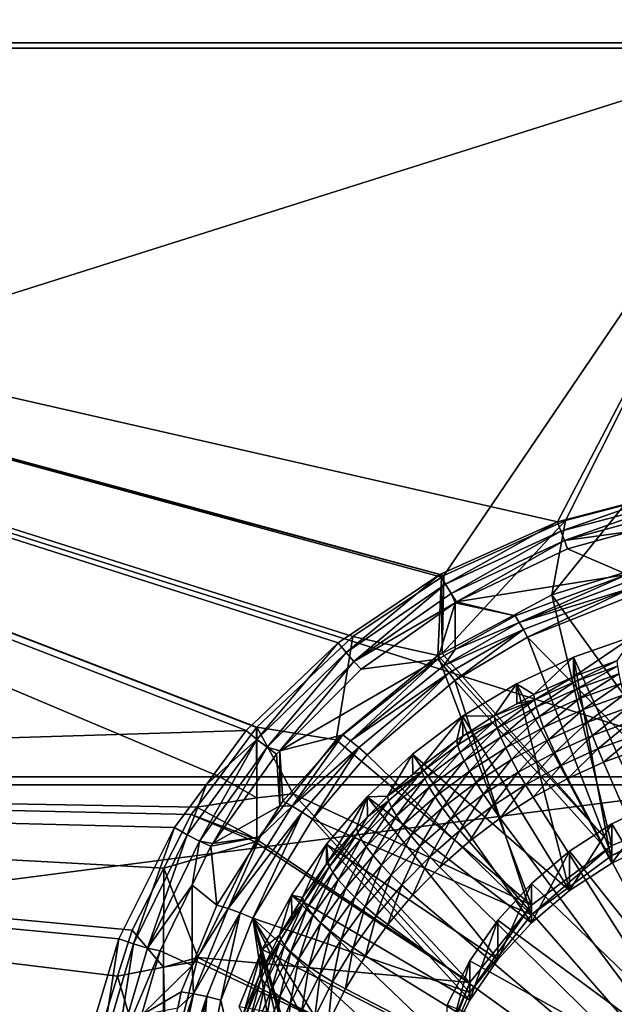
# Model space of a CAD drawing. Extents: x -850 to 850, y -465 to 0.
# Tile 38 of 125: x -53 to -13, y -377 to -311. Entities that reach past the tile are written whole.
import ezdxf

# ---------------------------------------------------------------- set-up
doc = ezdxf.new("R2010")
doc.units = 0
doc.linetypes.add('SOLIDLINE', pattern=[0])
doc.layers.add('BE3C_Lux_3440_1', color=252, linetype='SOLIDLINE')
doc.layers.add('Ueberlaufrosette_Modell_1', color=251, linetype='SOLIDLINE')

msp = doc.modelspace()

# ---------------------------------------------------------------- linework, layer by layer
at = {"layer": 'BE3C_Lux_3440_1', "color": 252}
for points in [[(-156.284, -253.637, -281.674), (0, -253.64, -281.954), (-155.893, -312.967, -290.017)], [(-156.284, -253.637, 281.674), (-155.893, -312.967, 290.017), (0, -312.97, 290.212)], [(-156.284, -253.637, 281.674), (0, -312.97, 290.212), (0, -253.64, 281.954)], [(0, -253.986, -279.478), (-156.275, -253.986, -279.199), (0, -313.334, -287.739)], [(-156.275, -253.986, -279.199), (-155.887, -313.334, -287.544), (0, -313.334, -287.739)], [(0, -253.986, 279.478), (-155.887, -313.334, 287.544), (-156.275, -253.986, 279.199)], [(-155.893, -312.967, -290.017), (0, -253.64, -281.954), (0, -312.97, -290.212)], [(0, -253.986, 279.478), (0, -313.334, 287.739), (-155.887, -313.334, 287.544)], [(-36.7753, -358.849, 298.068), (-30.3537, -352.768, 296.843), (-155.893, -312.967, 290.017)], [(-30.3537, -352.768, 296.843), (-24.3984, -348.775, 296.078), (-155.893, -312.967, 290.017)], [(-155.893, -312.967, 290.017), (-24.3984, -348.775, 296.078), (-24.2606, -348.683, 296.06)], [(-155.893, -312.967, 290.017), (-24.2606, -348.683, 296.06), (0, -312.97, 290.212)], [(-155.579, -362.167, 298.654), (-39.2676, -362.16, 298.776), (-155.893, -312.967, 290.017)], [(-155.893, -312.967, 290.017), (-39.2676, -362.16, 298.776), (-36.7964, -358.869, 298.072)], [(-155.893, -312.967, 290.017), (-36.7964, -358.869, 298.072), (-36.7753, -358.849, 298.068)], [(-155.893, -312.967, -290.017), (0, -312.97, -290.212), (-155.579, -362.167, -298.654)], [(0, -313.334, 287.739), (-16.6326, -345.07, 292.853), (-155.887, -313.334, 287.544)], [(-155.887, -313.334, 287.544), (-16.6326, -345.07, 292.853), (-24.5113, -348.61, 293.503)], [(-155.887, -313.334, 287.544), (-24.5113, -348.61, 293.503), (-31.3372, -353.195, 294.379)], [(-155.576, -362.696, -296.21), (0, -362.696, -296.333), (-155.887, -313.334, -287.544)], [(0, -313.334, -287.739), (-155.887, -313.334, -287.544), (0, -362.696, -296.333)], [(-31.3372, -353.195, 294.379), (-37.494, -359.072, 295.561), (-155.887, -313.334, 287.544)], [(-155.887, -313.334, 287.544), (-37.494, -359.072, 295.561), (-155.576, -362.696, 296.21)], [(-155.579, -362.167, -298.654), (0, -312.97, -290.212), (0, -362.171, -298.777)], [(0, -312.97, 290.212), (-24.2606, -348.683, 296.06), (-16.0941, -344.994, 295.38)], [(0, -313.334, 287.739), (-8.65273, -343.004, 292.483), (-16.6326, -345.07, 292.853)], [(0, -312.97, 290.212), (-16.0941, -344.994, 295.38), (-12.1556, -343.959, 295.194)], [(-16.4008, -345.71, 293.018), (-16.6326, -345.07, 292.853), (-8.65273, -343.004, 292.483)], [(-16.4008, -345.71, 293.018), (-8.65273, -343.004, 292.483), (-8.5411, -343.625, 292.636)], [(-16.1735, -346.319, 293.277), (-16.4008, -345.71, 293.018), (-8.5411, -343.625, 292.636)], [(-16.1735, -346.319, 293.277), (-8.5411, -343.625, 292.636), (-8.43137, -344.222, 292.87)], [(-12.1331, -348.476, 298.091), (-12.1556, -343.959, 295.194), (-17.0009, -349.973, 298.501)], [(-17.0009, -349.973, 298.501), (-12.1556, -343.959, 295.194), (-16.0941, -344.994, 295.38)], [(-8.43137, -344.222, 292.87), (-11.7413, -345.725, 293.38), (-16.1735, -346.319, 293.277)], [(-24.1318, -349.262, 293.687), (-24.5113, -348.61, 293.503), (-16.6326, -345.07, 292.853)], [(-17.0009, -349.973, 298.501), (-16.0941, -344.994, 295.38), (-24.3706, -353.892, 299.574)], [(-24.3706, -353.892, 299.574), (-16.0941, -344.994, 295.38), (-24.2606, -348.683, 296.06)], [(-24.1318, -349.262, 293.687), (-16.6326, -345.07, 292.853), (-16.4008, -345.71, 293.018)], [(-23.7614, -349.876, 293.985), (-24.1318, -349.262, 293.687), (-16.4008, -345.71, 293.018)], [(-23.7614, -349.876, 293.985), (-16.4008, -345.71, 293.018), (-16.1735, -346.319, 293.277)], [(-16.1735, -346.319, 293.277), (-11.7413, -345.725, 293.38), (-15.9553, -346.887, 293.625)], [(-11.9556, -348.603, 295.275), (-15.9553, -346.887, 293.625), (-11.7413, -345.725, 293.38)], [(-16.1735, -346.319, 293.277), (-23.4092, -350.438, 294.389), (-23.7614, -349.876, 293.985)], [(-16.1735, -346.319, 293.277), (-15.9553, -346.887, 293.625), (-23.4092, -350.438, 294.389)], [(-11.9556, -348.603, 295.275), (-23.4092, -350.438, 294.389), (-15.9553, -346.887, 293.625)], [(-30.799, -353.834, 294.58), (-31.3372, -353.195, 294.379), (-24.5113, -348.61, 293.503)], [(-30.799, -353.834, 294.58), (-24.5113, -348.61, 293.503), (-24.1318, -349.262, 293.687)], [(-24.6574, -354.044, 299.616), (-24.3984, -348.775, 296.078), (-30.3537, -352.768, 296.843)], [(-24.3706, -353.892, 299.574), (-24.3984, -348.775, 296.078), (-24.6574, -354.044, 299.616)], [(-24.3706, -353.892, 299.574), (-24.2606, -348.683, 296.06), (-24.3984, -348.775, 296.078)], [(-19.4654, -351.376, 295.958), (-23.4092, -350.438, 294.389), (-11.9556, -348.603, 295.275)], [(-19.1972, -351.82, 296.265), (-19.4654, -351.376, 295.958), (-11.9556, -348.603, 295.275)], [(-19.1972, -351.82, 296.265), (-11.9556, -348.603, 295.275), (-11.8084, -349.038, 295.538)], [(-11.8084, -349.038, 295.538), (-11.6578, -349.498, 295.75), (-19.1972, -351.82, 296.265)], [(-6.72929, -364.27, 302.415), (-12.1331, -348.476, 298.091), (-17.0009, -349.973, 298.501)], [(-30.2767, -354.426, 294.919), (-30.799, -353.834, 294.58), (-24.1318, -349.262, 293.687)], [(-30.2767, -354.426, 294.919), (-24.1318, -349.262, 293.687), (-23.7614, -349.876, 293.985)], [(-19.1972, -351.82, 296.265), (-11.6578, -349.498, 295.75), (-18.9209, -352.297, 296.508)], [(-18.6406, -352.8, 296.683), (-18.9209, -352.297, 296.508), (-11.6578, -349.498, 295.75)], [(-18.6406, -352.8, 296.683), (-11.6578, -349.498, 295.75), (-11.5055, -349.978, 295.911)], [(-23.7614, -349.876, 293.985), (-23.4939, -350.498, 294.403), (-30.2767, -354.426, 294.919)], [(-17.0009, -349.973, 298.501), (-24.3706, -353.892, 299.574), (-13, -366.775, 303.101)], [(-23.7614, -349.876, 293.985), (-23.4092, -350.438, 294.389), (-23.4939, -350.498, 294.403)], [(-19.4654, -351.376, 295.958), (-23.4939, -350.498, 294.403), (-23.4092, -350.438, 294.389)], [(-6.72929, -364.93, 300.004), (-18.6406, -352.8, 296.683), (-11.5055, -349.978, 295.911)], [(-6.72929, -364.27, 302.415), (-17.0009, -349.973, 298.501), (-13, -366.775, 303.101)], [(-30.2767, -354.426, 294.919), (-23.4939, -350.498, 294.403), (-29.7858, -354.954, 295.388)], [(-24.6524, -354.281, 296.672), (-29.7858, -354.954, 295.388), (-23.4939, -350.498, 294.403)], [(-23.4939, -350.498, 294.403), (-23.495, -353.633, 296.513), (-24.6524, -354.281, 296.672)], [(-23.495, -353.633, 296.513), (-23.4939, -350.498, 294.403), (-19.4654, -351.376, 295.958)], [(-23.495, -353.633, 296.513), (-19.4654, -351.376, 295.958), (-19.1972, -351.82, 296.265)], [(-24.2811, -354.718, 297.022), (-23.495, -353.633, 296.513), (-19.1972, -351.82, 296.265)], [(-19.1972, -351.82, 296.265), (-18.9209, -352.297, 296.508), (-24.2811, -354.718, 297.022)], [(-24.2811, -354.718, 297.022), (-18.9209, -352.297, 296.508), (-23.8956, -355.198, 297.293)], [(-23.5031, -355.71, 297.48), (-23.8956, -355.198, 297.293), (-18.9209, -352.297, 296.508)], [(-23.5031, -355.71, 297.48), (-18.9209, -352.297, 296.508), (-18.6406, -352.8, 296.683)], [(-31.47, -359.689, 301.161), (-30.3537, -352.768, 296.843), (-36.7753, -358.849, 298.068)], [(-24.6574, -354.044, 299.616), (-30.3537, -352.768, 296.843), (-31.47, -359.689, 301.161)], [(-13, -367.435, 300.69), (-23.5031, -355.71, 297.48), (-18.6406, -352.8, 296.683)], [(-13, -367.435, 300.69), (-18.6406, -352.8, 296.683), (-6.72929, -364.93, 300.004)], [(-36.7854, -359.657, 295.773), (-37.494, -359.072, 295.561), (-31.3372, -353.195, 294.379)], [(-36.7854, -359.657, 295.773), (-31.3372, -353.195, 294.379), (-30.799, -353.834, 294.58)], [(-24.2811, -354.718, 297.022), (-24.6524, -354.281, 296.672), (-23.495, -353.633, 296.513)], [(-36.102, -360.185, 296.152), (-36.7854, -359.657, 295.773), (-30.799, -353.834, 294.58)], [(-36.102, -360.185, 296.152), (-30.799, -353.834, 294.58), (-30.2767, -354.426, 294.919)], [(-31.0303, -359.352, 297.924), (-35.2473, -360.416, 296.634), (-24.6524, -354.281, 296.672)], [(-24.6524, -354.281, 296.672), (-35.2473, -360.416, 296.634), (-29.7858, -354.954, 295.388)], [(-18.3848, -370.76, 304.192), (-24.6574, -354.044, 299.616), (-31.47, -359.689, 301.161)], [(-30.5076, -359.75, 298.337), (-31.0303, -359.352, 297.924), (-24.6524, -354.281, 296.672)], [(-30.5076, -359.75, 298.337), (-24.6524, -354.281, 296.672), (-24.2811, -354.718, 297.022)], [(-13, -366.775, 303.101), (-24.3706, -353.892, 299.574), (-24.6574, -354.044, 299.616)], [(-13, -366.775, 303.101), (-24.6574, -354.044, 299.616), (-18.3848, -370.76, 304.192)], [(-30.2767, -354.426, 294.919), (-35.2473, -360.416, 296.634), (-36.102, -360.185, 296.152)], [(-30.2767, -354.426, 294.919), (-29.7858, -354.954, 295.388), (-35.2473, -360.416, 296.634)], [(-24.2811, -354.718, 297.022), (-23.8956, -355.198, 297.293), (-30.5076, -359.75, 298.337)], [(-30.5076, -359.75, 298.337), (-23.8956, -355.198, 297.293), (-29.9581, -360.202, 298.647)], [(-29.3951, -360.698, 298.845), (-29.9581, -360.202, 298.647), (-23.8956, -355.198, 297.293)], [(-29.3951, -360.698, 298.845), (-23.8956, -355.198, 297.293), (-23.5031, -355.71, 297.48)], [(-18.3848, -371.42, 301.781), (-29.3951, -360.698, 298.845), (-23.5031, -355.71, 297.48)], [(-18.3848, -371.42, 301.781), (-23.5031, -355.71, 297.48), (-13, -367.435, 300.69)], [(-36.7803, -363.58, 301.237), (-36.7964, -358.869, 298.072), (-39.2676, -362.16, 298.776)], [(-36.7753, -358.849, 298.068), (-36.7964, -358.869, 298.072), (-36.7803, -363.58, 301.237)], [(-34.3416, -363.305, 302.151), (-36.7753, -358.849, 298.068), (-36.7803, -363.58, 301.237)], [(-31.47, -359.689, 301.161), (-36.7753, -358.849, 298.068), (-34.3416, -363.305, 302.151)], [(-37.494, -359.072, 295.561), (-40.1679, -362.683, 296.333), (-155.576, -362.696, 296.21)], [(-41.4454, -366.057, 297.164), (-40.1679, -362.683, 296.333), (-36.7854, -359.657, 295.773)], [(-40.6218, -366.481, 297.567), (-41.4454, -366.057, 297.164), (-36.7854, -359.657, 295.773)], [(-40.6218, -366.481, 297.567), (-36.7854, -359.657, 295.773), (-36.102, -360.185, 296.152)], [(-40.1679, -362.683, 296.333), (-37.494, -359.072, 295.561), (-36.7854, -359.657, 295.773)], [(-35.0446, -363.799, 299.033), (-35.2473, -360.416, 296.634), (-31.0303, -359.352, 297.924)], [(-34.4139, -364.14, 299.49), (-35.0446, -363.799, 299.033), (-31.0303, -359.352, 297.924)], [(-34.4139, -364.14, 299.49), (-31.0303, -359.352, 297.924), (-30.5076, -359.75, 298.337)], [(-36.102, -360.185, 296.152), (-39.7324, -366.635, 298.101), (-40.6218, -366.481, 297.567)], [(-36.102, -360.185, 296.152), (-35.4683, -360.637, 296.685), (-39.7324, -366.635, 298.101)], [(-36.102, -360.185, 296.152), (-35.2473, -360.416, 296.634), (-35.4683, -360.637, 296.685)], [(-30.5076, -359.75, 298.337), (-29.9581, -360.202, 298.647), (-34.4139, -364.14, 299.49)], [(-34.4139, -364.14, 299.49), (-29.9581, -360.202, 298.647), (-33.7439, -364.543, 299.823)], [(-18.3848, -370.76, 304.192), (-31.47, -359.689, 301.161), (-34.3416, -363.305, 302.151)], [(-33.054, -364.998, 300.022), (-33.7439, -364.543, 299.823), (-29.9581, -360.202, 298.647)], [(-33.054, -364.998, 300.022), (-29.9581, -360.202, 298.647), (-29.3951, -360.698, 298.845)], [(-39.7324, -366.635, 298.101), (-35.4683, -360.637, 296.685), (-35.2493, -364.122, 299.115)], [(-35.2493, -364.122, 299.115), (-35.4683, -360.637, 296.685), (-35.2473, -360.416, 296.634)], [(-35.2493, -364.122, 299.115), (-35.2473, -360.416, 296.634), (-35.0446, -363.799, 299.033)], [(-18.3848, -371.42, 301.781), (-33.054, -364.998, 300.022), (-29.3951, -360.698, 298.845)], [(-155.579, -362.167, 298.654), (-40.7939, -364.193, 299.211), (-39.2676, -362.16, 298.776)], [(-46.1112, -375.539, 301.864), (-45.1501, -372.448, 301.097), (-155.579, -362.167, 298.654)], [(-155.579, -362.167, 298.654), (-45.1501, -372.448, 301.097), (-43.0124, -368.281, 300.141)], [(-155.579, -362.167, 298.654), (-43.0124, -368.281, 300.141), (-41.1757, -364.701, 299.32)], [(-41.1757, -364.701, 299.32), (-40.7939, -364.193, 299.211), (-155.579, -362.167, 298.654)], [(-155.456, -382.276, 303.49), (-47.6611, -382.272, 303.6), (-155.579, -362.167, 298.654)], [(-155.579, -362.167, 298.654), (-47.6611, -382.272, 303.6), (-47.2823, -379.305, 302.798)], [(-155.579, -362.167, 298.654), (-47.2823, -379.305, 302.798), (-46.1112, -375.539, 301.864)], [(-155.579, -362.167, -298.654), (0, -362.171, -298.777), (-155.456, -382.276, -303.49)], [(-155.456, -382.276, -303.49), (0, -362.171, -298.777), (0, -382.28, -303.586)], [(-36.7803, -363.58, 301.237), (-39.2676, -362.16, 298.776), (-40.7939, -364.193, 299.211)], [(-155.576, -362.696, 296.21), (-40.1679, -362.683, 296.333), (-42.3042, -365.568, 296.95)], [(-42.3042, -365.568, 296.95), (-46.0397, -373.023, 298.664), (-155.576, -362.696, 296.21)], [(-155.576, -362.696, 296.21), (-46.0397, -373.023, 298.664), (-48.2791, -380.5, 300.524)], [(-155.576, -362.696, 296.21), (-48.2791, -380.5, 300.524), (-155.351, -400.371, 306.259)], [(0, -400.371, -306.33), (0, -362.696, -296.333), (-155.576, -362.696, -296.21)], [(-155.351, -400.371, -306.259), (0, -400.371, -306.33), (-155.576, -362.696, -296.21)], [(-41.4454, -366.057, 297.164), (-42.3042, -365.568, 296.95), (-40.1679, -362.683, 296.333)], [(-36.782, -366.378, 302.992), (-36.7803, -363.58, 301.237), (-40.7939, -364.193, 299.211)], [(-34.3416, -363.305, 302.151), (-36.7803, -363.58, 301.237), (-36.782, -366.378, 302.992)], [(-22.5167, -375.954, 305.614), (-34.3416, -363.305, 302.151), (-36.782, -366.378, 302.992)], [(-18.3848, -370.76, 304.192), (-34.3416, -363.305, 302.151), (-22.5167, -375.954, 305.614)], [(-36.782, -366.378, 302.992), (-40.7939, -364.193, 299.211), (-41.1757, -364.701, 299.32)], [(-36.5574, -366.185, 299.639), (-39.7324, -366.635, 298.101), (-35.2493, -364.122, 299.115)], [(-38.7066, -370.995, 301.304), (-36.5574, -366.185, 299.639), (-34.4139, -364.14, 299.49)], [(-34.4139, -364.14, 299.49), (-33.7439, -364.543, 299.823), (-38.7066, -370.995, 301.304)], [(-34.4139, -364.14, 299.49), (-36.5574, -366.185, 299.639), (-35.2493, -364.122, 299.115)], [(-35.2493, -364.122, 299.115), (-35.0446, -363.799, 299.033), (-34.4139, -364.14, 299.49)], [(-13, -366.775, 303.101), (-13, -367.435, 300.69), (-6.72929, -364.27, 302.415)], [(-6.72929, -364.27, 302.415), (-13, -367.435, 300.69), (-6.72929, -364.93, 300.004)], [(-43.0124, -368.281, 300.141), (-36.8936, -366.519, 303.031), (-41.1757, -364.701, 299.32)], [(-41.1757, -364.701, 299.32), (-36.8936, -366.519, 303.031), (-36.782, -366.378, 302.992)], [(-38.7066, -370.995, 301.304), (-33.7439, -364.543, 299.823), (-37.8902, -371.289, 301.654)], [(-37.0441, -371.641, 301.841), (-37.8902, -371.289, 301.654), (-33.7439, -364.543, 299.823)], [(-37.0441, -371.641, 301.841), (-33.7439, -364.543, 299.823), (-33.054, -364.998, 300.022)], [(-45.0563, -373.368, 298.862), (-46.0397, -373.023, 298.664), (-42.3042, -365.568, 296.95)], [(-45.0563, -373.368, 298.862), (-42.3042, -365.568, 296.95), (-41.4454, -366.057, 297.164)], [(-22.5167, -376.614, 303.202), (-37.0441, -371.641, 301.841), (-33.054, -364.998, 300.022)], [(-22.5167, -376.614, 303.202), (-33.054, -364.998, 300.022), (-18.3848, -371.42, 301.781)], [(-44.1172, -373.645, 299.271), (-45.0563, -373.368, 298.862), (-41.4454, -366.057, 297.164)], [(-44.1172, -373.645, 299.271), (-41.4454, -366.057, 297.164), (-40.6218, -366.481, 297.567)], [(-39.4648, -370.769, 300.804), (-39.867, -366.824, 298.146), (-36.5574, -366.185, 299.639)], [(-36.5574, -366.185, 299.639), (-39.867, -366.824, 298.146), (-39.7324, -366.635, 298.101)], [(-38.7066, -370.995, 301.304), (-39.4648, -370.769, 300.804), (-36.5574, -366.185, 299.639)], [(-40.6218, -366.481, 297.567), (-41.1248, -369.422, 298.784), (-44.1172, -373.645, 299.271)], [(-43.0124, -368.281, 300.141), (-40.7413, -374.282, 305.156), (-36.8936, -366.519, 303.031)], [(-40.6218, -366.481, 297.567), (-39.867, -366.824, 298.146), (-41.1248, -369.422, 298.784)], [(-39.4648, -370.769, 300.804), (-41.1248, -369.422, 298.784), (-39.867, -366.824, 298.146)], [(-36.8936, -366.519, 303.031), (-40.7413, -374.282, 305.156), (-22.5167, -375.954, 305.614)], [(-40.6218, -366.481, 297.567), (-39.7324, -366.635, 298.101), (-39.867, -366.824, 298.146)], [(-22.5167, -375.954, 305.614), (-36.782, -366.378, 302.992), (-36.8936, -366.519, 303.031)], [(-18.3848, -370.76, 304.192), (-18.3848, -371.42, 301.781), (-13, -366.775, 303.101)], [(-13, -366.775, 303.101), (-18.3848, -371.42, 301.781), (-13, -367.435, 300.69)], [(-43.0124, -368.281, 300.141), (-45.1501, -372.448, 301.097), (-43.0379, -374.917, 303.957)], [(-43.0379, -374.917, 303.957), (-40.7413, -374.282, 305.156), (-43.0124, -368.281, 300.141)], [(-44.1172, -373.645, 299.271), (-41.1248, -369.422, 298.784), (-43.2648, -373.841, 299.871)], [(-41.1284, -374.822, 301.861), (-43.2648, -373.841, 299.871), (-41.1248, -369.422, 298.784)], [(-41.1284, -374.822, 301.861), (-41.1248, -369.422, 298.784), (-39.4648, -370.769, 300.804)], [(-41.1284, -374.822, 301.861), (-39.4648, -370.769, 300.804), (-38.7066, -370.995, 301.304)], [(-22.5167, -375.954, 305.614), (-22.5167, -376.614, 303.202), (-18.3848, -370.76, 304.192)], [(-18.3848, -370.76, 304.192), (-22.5167, -376.614, 303.202), (-18.3848, -371.42, 301.781)], [(-41.0242, -376.702, 302.832), (-41.1284, -374.822, 301.861), (-38.7066, -370.995, 301.304)], [(-38.7066, -370.995, 301.304), (-37.8902, -371.289, 301.654), (-41.0242, -376.702, 302.832)], [(-41.0242, -376.702, 302.832), (-37.8902, -371.289, 301.654), (-40.1252, -376.886, 303.177)], [(-39.1904, -377.129, 303.343), (-40.1252, -376.886, 303.177), (-37.8902, -371.289, 301.654)], [(-39.1904, -377.129, 303.343), (-37.8902, -371.289, 301.654), (-37.0441, -371.641, 301.841)], [(-37.0441, -371.641, 301.841), (-30.2932, -416.761, 314.193), (-39.1904, -377.129, 303.343)], [(-37.0441, -371.641, 301.841), (-22.9477, -423.181, 315.95), (-23.1453, -423.036, 315.911)], [(-37.0441, -371.641, 301.841), (-21.7976, -423.8, 316.12), (-21.8152, -423.829, 316.128)], [(-22.9477, -423.181, 315.95), (-37.0441, -371.641, 301.841), (-22.8269, -423.274, 315.976)], [(-22.8269, -423.274, 315.976), (-37.0441, -371.641, 301.841), (-21.8152, -423.829, 316.128)], [(-23.1453, -423.036, 315.911), (-25.4439, -421.313, 315.439), (-37.0441, -371.641, 301.841)], [(-37.0441, -371.641, 301.841), (-25.4439, -421.313, 315.439), (-30.2932, -416.761, 314.193)], [(-25.1141, -382.662, 304.858), (-37.0441, -371.641, 301.841), (-22.5167, -376.614, 303.202)], [(-25.1141, -382.662, 304.858), (-26, -389.153, 306.635), (-37.0441, -371.641, 301.841)], [(-37.0441, -371.641, 301.841), (-26, -389.153, 306.635), (-25.1141, -395.643, 308.412)], [(-37.0441, -371.641, 301.841), (-25.1141, -395.643, 308.412), (-21.7976, -423.8, 316.12)], [(-43.0379, -374.917, 303.957), (-45.1501, -372.448, 301.097), (-46.1112, -375.539, 301.864)], [(-47.2212, -380.68, 300.693), (-48.2791, -380.5, 300.524), (-46.0397, -373.023, 298.664)], [(-47.2212, -380.68, 300.693), (-46.0397, -373.023, 298.664), (-45.0563, -373.368, 298.862)], [(-46.2134, -380.793, 301.083), (-47.2212, -380.68, 300.693), (-45.0563, -373.368, 298.862)], [(-46.2134, -380.793, 301.083), (-45.0563, -373.368, 298.862), (-44.1172, -373.645, 299.271)], [(-44.1172, -373.645, 299.271), (-43.2648, -373.841, 299.871), (-46.2134, -380.793, 301.083)], [(-46.2134, -380.793, 301.083), (-43.2648, -373.841, 299.871), (-44.5189, -378.143, 300.981)], [(-44.5189, -378.143, 300.981), (-43.2648, -373.841, 299.871), (-41.1284, -374.822, 301.861)], [(-41.8526, -376.585, 302.321), (-44.5189, -378.143, 300.981), (-41.1284, -374.822, 301.861)], [(-43.0379, -374.917, 303.957), (-40.8064, -374.541, 305.227), (-40.7413, -374.282, 305.156)], [(-43.0379, -374.917, 303.957), (-42.839, -382.62, 307.439), (-40.8064, -374.541, 305.227)], [(-25.1141, -382.002, 307.269), (-40.8064, -374.541, 305.227), (-42.839, -382.62, 307.439)], [(-41.0242, -376.702, 302.832), (-41.8526, -376.585, 302.321), (-41.1284, -374.822, 301.861)], [(-40.7413, -374.282, 305.156), (-40.8064, -374.541, 305.227), (-25.1141, -382.002, 307.269)], [(-22.5167, -375.954, 305.614), (-40.7413, -374.282, 305.156), (-25.1141, -382.002, 307.269)], [(-43.0379, -374.917, 303.957), (-46.1112, -375.539, 301.864), (-43.0341, -385.878, 308.25)], [(-43.0341, -385.878, 308.25), (-42.839, -382.62, 307.439), (-43.0379, -374.917, 303.957)], [(-43.0341, -385.878, 308.25), (-46.1112, -375.539, 301.864), (-47.2823, -379.305, 302.798)], [(-25.1141, -382.002, 307.269), (-25.1141, -382.662, 304.858), (-22.5167, -375.954, 305.614)], [(-22.5167, -375.954, 305.614), (-25.1141, -382.662, 304.858), (-22.5167, -376.614, 303.202)], [(-42.0849, -377.669, 302.612), (-44.5189, -378.143, 300.981), (-41.8526, -376.585, 302.321)], [(-42.7133, -384.643, 304.987), (-43.5878, -384.682, 304.497), (-41.0242, -376.702, 302.832)], [(-41.0242, -376.702, 302.832), (-43.5878, -384.682, 304.497), (-42.0849, -377.669, 302.612)], [(-41.0242, -376.702, 302.832), (-40.1252, -376.886, 303.177), (-42.7133, -384.643, 304.987)], [(-42.0849, -377.669, 302.612), (-41.8526, -376.585, 302.321), (-41.0242, -376.702, 302.832)], [(-42.7133, -384.643, 304.987), (-40.1252, -376.886, 303.177), (-41.7605, -384.661, 305.301)], [(-40.7676, -384.735, 305.426), (-41.7605, -384.661, 305.301), (-40.1252, -376.886, 303.177)], [(-40.7676, -384.735, 305.426), (-40.1252, -376.886, 303.177), (-39.1904, -377.129, 303.343)], [(-39.1904, -377.129, 303.343), (-30.2932, -416.761, 314.193), (-40.7676, -384.735, 305.426)]]:
    msp.add_3dface(points, dxfattribs=at)
at = {"layer": 'Ueberlaufrosette_Modell_1', "color": 251}
for points in [[(-9.94977, -366.512, 298.363), (-11.5477, -352.743, 294.594), (-15.553, -354.136, 294.975)], [(-11.5477, -352.743, 294.594), (-15.482, -355.427, 290.145), (-15.553, -354.136, 294.975)], [(-11.5477, -352.743, 294.594), (-12.6483, -354.4, 289.864), (-15.482, -355.427, 290.145)], [(-13, -367.963, 298.76), (-15.553, -354.136, 294.975), (-19.382, -355.932, 295.467)], [(-15.553, -354.136, 294.975), (-18.227, -356.659, 290.482), (-19.382, -355.932, 295.467)], [(-15.553, -354.136, 294.975), (-15.5518, -355.459, 290.153), (-18.227, -356.659, 290.482)], [(-9.94977, -366.512, 298.363), (-15.553, -354.136, 294.975), (-13, -367.963, 298.76)], [(-15.553, -354.136, 294.975), (-15.482, -355.427, 290.145), (-15.5518, -355.459, 290.153)], [(-12.6483, -354.4, 289.864), (-15.4448, -355.77, 289.227), (-15.482, -355.427, 290.145)], [(-12.6179, -354.745, 288.947), (-15.4448, -355.77, 289.227), (-12.6483, -354.4, 289.864)], [(-12.6179, -354.745, 288.947), (-15.3347, -356.271, 288.392), (-15.4448, -355.77, 289.227)], [(-12.528, -355.254, 288.113), (-15.3347, -356.271, 288.392), (-12.6179, -354.745, 288.947)], [(-18.227, -356.659, 290.482), (-15.5518, -355.459, 290.153), (-18.1833, -356.999, 289.564)], [(-18.1833, -356.999, 289.564), (-15.5518, -355.459, 290.153), (-15.4448, -355.77, 289.227)], [(-15.5518, -355.459, 290.153), (-15.482, -355.427, 290.145), (-15.4448, -355.77, 289.227)], [(-12.528, -355.254, 288.113), (-15.1559, -356.91, 287.671), (-15.3347, -356.271, 288.392)], [(-12.3819, -355.905, 287.395), (-15.1559, -356.91, 287.671), (-12.528, -355.254, 288.113)], [(-15.8278, -369.786, 299.259), (-19.382, -355.932, 295.467), (-22.9915, -358.11, 296.063)], [(-19.382, -355.932, 295.467), (-20.8677, -358.087, 290.873), (-22.9915, -358.11, 296.063)], [(-19.382, -355.932, 295.467), (-19.3683, -357.276, 290.651), (-20.8677, -358.087, 290.873)], [(-13, -367.963, 298.76), (-19.382, -355.932, 295.467), (-15.8278, -369.786, 299.259)], [(-19.382, -355.932, 295.467), (-18.227, -356.659, 290.482), (-19.3683, -357.276, 290.651)], [(-18.1833, -356.999, 289.564), (-15.4448, -355.77, 289.227), (-18.0536, -357.491, 288.726)], [(-18.0536, -357.491, 288.726), (-15.4448, -355.77, 289.227), (-15.3347, -356.271, 288.392)], [(-18.0536, -357.491, 288.726), (-15.3347, -356.271, 288.392), (-17.8431, -358.116, 288.001)], [(-17.8431, -358.116, 288.001), (-15.3347, -356.271, 288.392), (-15.1559, -356.91, 287.671)], [(-12.3819, -355.905, 287.395), (-14.9152, -357.663, 287.091), (-15.1559, -356.91, 287.671)], [(-12.1852, -356.674, 286.82), (-14.9152, -357.663, 287.091), (-12.3819, -355.905, 287.395)], [(-20.8175, -358.423, 289.954), (-20.8677, -358.087, 290.873), (-18.1833, -356.999, 289.564)], [(-18.1833, -356.999, 289.564), (-20.8677, -358.087, 290.873), (-19.3683, -357.276, 290.651)], [(-18.1833, -356.999, 289.564), (-20.6691, -358.905, 289.113), (-20.8175, -358.423, 289.954)], [(-18.0536, -357.491, 288.726), (-20.6691, -358.905, 289.113), (-18.1833, -356.999, 289.564)], [(-18.1833, -356.999, 289.564), (-19.3683, -357.276, 290.651), (-18.227, -356.659, 290.482)], [(-17.8431, -358.116, 288.001), (-15.1559, -356.91, 287.671), (-17.5597, -358.85, 287.416)], [(-17.5597, -358.85, 287.416), (-15.1559, -356.91, 287.671), (-14.9152, -357.663, 287.091)], [(-12.1852, -356.674, 286.82), (-14.6219, -358.501, 286.676), (-14.9152, -357.663, 287.091)], [(-11.9456, -357.531, 286.41), (-14.6219, -358.501, 286.676), (-12.1852, -356.674, 286.82)], [(-18.0536, -357.491, 288.726), (-20.4281, -359.513, 288.383), (-20.6691, -358.905, 289.113)], [(-17.8431, -358.116, 288.001), (-20.4281, -359.513, 288.383), (-18.0536, -357.491, 288.726)], [(-17.5597, -358.85, 287.416), (-14.9152, -357.663, 287.091), (-17.2145, -359.664, 286.994)], [(-17.2145, -359.664, 286.994), (-14.9152, -357.663, 287.091), (-14.6219, -358.501, 286.676)], [(-11.9456, -357.531, 286.41), (-14.2873, -359.392, 286.441), (-14.6219, -358.501, 286.676)], [(-11.6723, -358.444, 286.181), (-14.2873, -359.392, 286.441), (-11.9456, -357.531, 286.41)], [(-15.8278, -369.786, 299.259), (-22.9915, -358.11, 296.063), (-26.3405, -360.646, 296.757)], [(-25.7759, -361.499, 291.807), (-26.3405, -360.646, 296.757), (-22.9915, -358.11, 296.063)], [(-25.7759, -361.499, 291.807), (-22.9915, -358.11, 296.063), (-23.3888, -359.703, 291.315)], [(-22.9915, -358.11, 296.063), (-22.9829, -359.443, 291.244), (-23.3888, -359.703, 291.315)], [(-22.9915, -358.11, 296.063), (-20.8677, -358.087, 290.873), (-22.9829, -359.443, 291.244)], [(-22.9829, -359.443, 291.244), (-20.8677, -358.087, 290.873), (-20.8175, -358.423, 289.954)], [(-17.8431, -358.116, 288.001), (-20.1037, -360.225, 287.793), (-20.4281, -359.513, 288.383)], [(-17.5597, -358.85, 287.416), (-20.1037, -360.225, 287.793), (-17.8431, -358.116, 288.001)], [(-23.3326, -360.036, 290.395), (-22.9829, -359.443, 291.244), (-20.8175, -358.423, 289.954)], [(-23.3326, -360.036, 290.395), (-20.8175, -358.423, 289.954), (-23.1662, -360.506, 289.551)], [(-23.1662, -360.506, 289.551), (-20.8175, -358.423, 289.954), (-20.6691, -358.905, 289.113)], [(-23.1662, -360.506, 289.551), (-20.6691, -358.905, 289.113), (-22.896, -361.096, 288.816)], [(-22.896, -361.096, 288.816), (-20.6691, -358.905, 289.113), (-20.4281, -359.513, 288.383)], [(-17.5597, -358.85, 287.416), (-19.7084, -361.013, 287.364), (-20.1037, -360.225, 287.793)], [(-17.2145, -359.664, 286.994), (-19.7084, -361.013, 287.364), (-17.5597, -358.85, 287.416)], [(-17.2145, -359.664, 286.994), (-14.6219, -358.501, 286.676), (-16.8206, -360.528, 286.752)], [(-16.8206, -360.528, 286.752), (-14.6219, -358.501, 286.676), (-14.2873, -359.392, 286.441)], [(-11.6723, -358.444, 286.181), (-13.9243, -360.301, 286.395), (-14.2873, -359.392, 286.441)], [(-11.3757, -359.377, 286.142), (-13.9243, -360.301, 286.395), (-11.6723, -358.444, 286.181)], [(-23.3888, -359.703, 291.315), (-22.9829, -359.443, 291.244), (-23.3326, -360.036, 290.395)], [(-22.896, -361.096, 288.816), (-20.4281, -359.513, 288.383), (-22.5325, -361.782, 288.219)], [(-22.5325, -361.782, 288.219), (-20.4281, -359.513, 288.383), (-20.1037, -360.225, 287.793)], [(-17.2145, -359.664, 286.994), (-19.2574, -361.846, 287.113), (-19.7084, -361.013, 287.364)], [(-16.8206, -360.528, 286.752), (-19.2574, -361.846, 287.113), (-17.2145, -359.664, 286.994)], [(-16.8206, -360.528, 286.752), (-14.2873, -359.392, 286.441), (-16.3931, -361.409, 286.698)], [(-16.3931, -361.409, 286.698), (-14.2873, -359.392, 286.441), (-13.9243, -360.301, 286.395)], [(-11.3757, -359.377, 286.142), (-13.5468, -361.194, 286.54), (-13.9243, -360.301, 286.395)], [(-11.0673, -360.295, 286.293), (-13.5468, -361.194, 286.54), (-11.3757, -359.377, 286.142)], [(-23.3888, -359.703, 291.315), (-25.714, -361.827, 290.885), (-25.7759, -361.499, 291.807)], [(-23.3326, -360.036, 290.395), (-25.714, -361.827, 290.885), (-23.3888, -359.703, 291.315)], [(-23.3326, -360.036, 290.395), (-25.5306, -362.285, 290.038), (-25.714, -361.827, 290.885)], [(-23.1662, -360.506, 289.551), (-25.5306, -362.285, 290.038), (-23.3326, -360.036, 290.395)], [(-22.5325, -361.782, 288.219), (-20.1037, -360.225, 287.793), (-22.0894, -362.539, 287.781)], [(-22.0894, -362.539, 287.781), (-20.1037, -360.225, 287.793), (-19.7084, -361.013, 287.364)], [(-16.3931, -361.409, 286.698), (-13.9243, -360.301, 286.395), (-15.9487, -362.272, 286.834)], [(-15.9487, -362.272, 286.834), (-13.9243, -360.301, 286.395), (-13.5468, -361.194, 286.54)], [(0, -392.321, 295.061), (-13.5468, -361.194, 286.54), (-11.0673, -360.295, 286.293)], [(-18.3848, -371.948, 299.852), (-26.3405, -360.646, 296.757), (-29.391, -363.511, 297.542)], [(-28.0154, -363.464, 292.345), (-29.391, -363.511, 297.542), (-26.3405, -360.646, 296.757)], [(-28.0154, -363.464, 292.345), (-26.3405, -360.646, 296.757), (-26.3262, -361.982, 291.939)], [(-15.8278, -369.786, 299.259), (-26.3405, -360.646, 296.757), (-18.3848, -371.948, 299.852)], [(-26.3262, -361.982, 291.939), (-26.3405, -360.646, 296.757), (-25.7759, -361.499, 291.807)], [(-23.1662, -360.506, 289.551), (-25.2329, -362.854, 289.298), (-25.5306, -362.285, 290.038)], [(-22.896, -361.096, 288.816), (-25.2329, -362.854, 289.298), (-23.1662, -360.506, 289.551)], [(-16.8206, -360.528, 286.752), (-18.7681, -362.693, 287.049), (-19.2574, -361.846, 287.113)], [(-16.3931, -361.409, 286.698), (-18.7681, -362.693, 287.049), (-16.8206, -360.528, 286.752)], [(-25.714, -361.827, 290.885), (-26.3262, -361.982, 291.939), (-25.7759, -361.499, 291.807)], [(-22.896, -361.096, 288.816), (-24.8322, -363.512, 288.693), (-25.2329, -362.854, 289.298)], [(-22.5325, -361.782, 288.219), (-24.8322, -363.512, 288.693), (-22.896, -361.096, 288.816)], [(-22.0894, -362.539, 287.781), (-19.7084, -361.013, 287.364), (-21.584, -363.338, 287.521)], [(-21.584, -363.338, 287.521), (-19.7084, -361.013, 287.364), (-19.2574, -361.846, 287.113)], [(-16.3931, -361.409, 286.698), (-18.2592, -363.521, 287.177), (-18.7681, -362.693, 287.049)], [(-15.9487, -362.272, 286.834), (-18.2592, -363.521, 287.177), (-16.3931, -361.409, 286.698)], [(0, -392.321, 295.061), (-15.9487, -362.272, 286.834), (-13.5468, -361.194, 286.54)], [(-27.9481, -363.787, 291.422), (-28.0154, -363.464, 292.345), (-25.714, -361.827, 290.885)], [(-25.714, -361.827, 290.885), (-28.0154, -363.464, 292.345), (-26.3262, -361.982, 291.939)], [(-25.714, -361.827, 290.885), (-27.7488, -364.231, 290.571), (-27.9481, -363.787, 291.422)], [(-25.5306, -362.285, 290.038), (-27.7488, -364.231, 290.571), (-25.714, -361.827, 290.885)], [(-25.5306, -362.285, 290.038), (-27.4252, -364.777, 289.824), (-27.7488, -364.231, 290.571)], [(-25.2329, -362.854, 289.298), (-27.4252, -364.777, 289.824), (-25.5306, -362.285, 290.038)], [(-22.5325, -361.782, 288.219), (-24.3439, -364.235, 288.246), (-24.8322, -363.512, 288.693)], [(-22.0894, -362.539, 287.781), (-24.3439, -364.235, 288.246), (-22.5325, -361.782, 288.219)], [(-21.584, -363.338, 287.521), (-19.2574, -361.846, 287.113), (-21.0355, -364.147, 287.447)], [(-21.0355, -364.147, 287.447), (-19.2574, -361.846, 287.113), (-18.7681, -362.693, 287.049)], [(-18.2592, -363.521, 287.177), (-15.9487, -362.272, 286.834), (0, -392.321, 295.061)], [(-25.2329, -362.854, 289.298), (-26.9897, -365.405, 289.211), (-27.4252, -364.777, 289.824)], [(-24.8322, -363.512, 288.693), (-26.9897, -365.405, 289.211), (-25.2329, -362.854, 289.298)], [(-22.0894, -362.539, 287.781), (-23.7869, -364.995, 287.975), (-24.3439, -364.235, 288.246)], [(-21.584, -363.338, 287.521), (-23.7869, -364.995, 287.975), (-22.0894, -362.539, 287.781)], [(-21.0355, -364.147, 287.447), (-18.7681, -362.693, 287.049), (-20.4652, -364.935, 287.564)], [(-20.4652, -364.935, 287.564), (-18.7681, -362.693, 287.049), (-18.2592, -363.521, 287.177)], [(-20.6272, -374.415, 300.527), (-29.391, -363.511, 297.542), (-32.1085, -366.673, 298.407)], [(-29.391, -363.511, 297.542), (-32.001, -367.854, 293.547), (-32.1085, -366.673, 298.407)], [(-29.391, -363.511, 297.542), (-30.0944, -365.586, 292.926), (-32.001, -367.854, 293.547)], [(-29.3721, -364.849, 292.724), (-30.0944, -365.586, 292.926), (-29.391, -363.511, 297.542)], [(-29.3721, -364.849, 292.724), (-29.391, -363.511, 297.542), (-28.0154, -363.464, 292.345)], [(-18.3848, -371.948, 299.852), (-29.391, -363.511, 297.542), (-20.6272, -374.415, 300.527)], [(-29.3721, -364.849, 292.724), (-28.0154, -363.464, 292.345), (-27.9481, -363.787, 291.422)], [(-24.8322, -363.512, 288.693), (-26.459, -366.091, 288.754), (-26.9897, -365.405, 289.211)], [(-24.3439, -364.235, 288.246), (-26.459, -366.091, 288.754), (-24.8322, -363.512, 288.693)], [(-21.584, -363.338, 287.521), (-23.1825, -365.762, 287.89), (-23.7869, -364.995, 287.975)], [(-21.0355, -364.147, 287.447), (-23.1825, -365.762, 287.89), (-21.584, -363.338, 287.521)], [(0, -392.321, 295.061), (-20.4652, -364.935, 287.564), (-18.2592, -363.521, 287.177)], [(-30.0221, -365.905, 292.002), (-29.3721, -364.849, 292.724), (-27.9481, -363.787, 291.422)], [(-30.0221, -365.905, 292.002), (-27.9481, -363.787, 291.422), (-29.808, -366.333, 291.146)], [(-29.808, -366.333, 291.146), (-27.9481, -363.787, 291.422), (-27.7488, -364.231, 290.571)], [(-29.808, -366.333, 291.146), (-27.7488, -364.231, 290.571), (-29.4604, -366.855, 290.393)], [(-29.4604, -366.855, 290.393), (-27.7488, -364.231, 290.571), (-27.4252, -364.777, 289.824)], [(-24.3439, -364.235, 288.246), (-25.8536, -366.808, 288.471), (-26.459, -366.091, 288.754)], [(-23.7869, -364.995, 287.975), (-25.8536, -366.808, 288.471), (-24.3439, -364.235, 288.246)], [(-21.0355, -364.147, 287.447), (-22.5539, -366.507, 287.994), (-23.1825, -365.762, 287.89)], [(-20.4652, -364.935, 287.564), (-22.5539, -366.507, 287.994), (-21.0355, -364.147, 287.447)], [(-9.94977, -363.872, 308.008), (-9.94977, -366.512, 298.363), (-13, -367.963, 298.76)], [(-9.94977, -363.872, 308.008), (-13, -367.963, 298.76), (-13, -365.323, 308.406)], [(0, -387.04, 314.351), (-9.94977, -363.872, 308.008), (-13, -365.323, 308.406)], [(-30.0944, -365.586, 292.926), (-29.3721, -364.849, 292.724), (-30.0221, -365.905, 292.002)], [(-29.4604, -366.855, 290.393), (-27.4252, -364.777, 289.824), (-28.9926, -367.45, 289.77)], [(-28.9926, -367.45, 289.77), (-27.4252, -364.777, 289.824), (-26.9897, -365.405, 289.211)], [(0, -392.321, 295.061), (-22.5539, -366.507, 287.994), (-20.4652, -364.935, 287.564)], [(-30.0944, -365.586, 292.926), (-31.9242, -368.167, 292.621), (-32.001, -367.854, 293.547)], [(-30.0221, -365.905, 292.002), (-31.9242, -368.167, 292.621), (-30.0944, -365.586, 292.926)], [(-28.9926, -367.45, 289.77), (-26.9897, -365.405, 289.211), (-28.4225, -368.096, 289.302)], [(-28.4225, -368.096, 289.302), (-26.9897, -365.405, 289.211), (-26.459, -366.091, 288.754)], [(-23.7869, -364.995, 287.975), (-25.1966, -367.529, 288.373), (-25.8536, -366.808, 288.471)], [(-23.1825, -365.762, 287.89), (-25.1966, -367.529, 288.373), (-23.7869, -364.995, 287.975)], [(-13, -365.323, 308.406), (-13, -367.963, 298.76), (-15.8278, -369.786, 299.259)], [(-13, -365.323, 308.406), (-15.8278, -369.786, 299.259), (-15.8278, -367.145, 308.905)], [(-13, -365.323, 308.406), (-15.8278, -367.145, 308.905), (0, -387.04, 314.351)], [(-30.0221, -365.905, 292.002), (-31.6965, -368.579, 291.761), (-31.9242, -368.167, 292.621)], [(-29.808, -366.333, 291.146), (-31.6965, -368.579, 291.761), (-30.0221, -365.905, 292.002)], [(-28.4225, -368.096, 289.302), (-26.459, -366.091, 288.754), (-27.7722, -368.767, 289.007)], [(-27.7722, -368.767, 289.007), (-26.459, -366.091, 288.754), (-25.8536, -366.808, 288.471)], [(-23.1825, -365.762, 287.89), (-24.5134, -368.226, 288.464), (-25.1966, -367.529, 288.373)], [(-22.5539, -366.507, 287.994), (-24.5134, -368.226, 288.464), (-23.1825, -365.762, 287.89)], [(-22.5167, -377.142, 301.273), (-32.1085, -366.673, 298.407), (-34.4622, -370.095, 299.344)], [(-32.1085, -366.673, 298.407), (-33.7244, -370.255, 294.204), (-34.4622, -370.095, 299.344)], [(-32.1085, -366.673, 298.407), (-32.1032, -367.996, 293.586), (-33.7244, -370.255, 294.204)], [(-20.6272, -374.415, 300.527), (-32.1085, -366.673, 298.407), (-22.5167, -377.142, 301.273)], [(-32.1085, -366.673, 298.407), (-32.001, -367.854, 293.547), (-32.1032, -367.996, 293.586)], [(-29.808, -366.333, 291.146), (-31.3269, -369.075, 291.001), (-31.6965, -368.579, 291.761)], [(-29.4604, -366.855, 290.393), (-31.3269, -369.075, 291.001), (-29.808, -366.333, 291.146)], [(-29.4604, -366.855, 290.393), (-30.8294, -369.635, 290.369), (-31.3269, -369.075, 291.001)], [(-28.9926, -367.45, 289.77), (-30.8294, -369.635, 290.369), (-29.4604, -366.855, 290.393)], [(-27.7722, -368.767, 289.007), (-25.8536, -366.808, 288.471), (-27.0665, -369.438, 288.896)], [(-27.0665, -369.438, 288.896), (-25.8536, -366.808, 288.471), (-25.1966, -367.529, 288.373)], [(-24.5134, -368.226, 288.464), (-22.5539, -366.507, 287.994), (0, -392.321, 295.061)], [(-28.9926, -367.45, 289.77), (-30.2232, -370.238, 289.889), (-30.8294, -369.635, 290.369)], [(-28.4225, -368.096, 289.302), (-30.2232, -370.238, 289.889), (-28.9926, -367.45, 289.77)], [(-27.0665, -369.438, 288.896), (-25.1966, -367.529, 288.373), (-26.3326, -370.083, 288.973)], [(-26.3326, -370.083, 288.973), (-25.1966, -367.529, 288.373), (-24.5134, -368.226, 288.464)], [(-15.8278, -367.145, 308.905), (-15.8278, -369.786, 299.259), (-18.3848, -371.948, 299.852)], [(-15.8278, -367.145, 308.905), (-18.3848, -371.948, 299.852), (-18.3848, -369.308, 309.497)], [(0, -387.04, 314.351), (-15.8278, -367.145, 308.905), (-18.3848, -369.308, 309.497)], [(-33.7244, -370.255, 294.204), (-32.1032, -367.996, 293.586), (-33.6434, -370.562, 293.277)], [(-33.6434, -370.562, 293.277), (-32.1032, -367.996, 293.586), (-31.9242, -368.167, 292.621)], [(-33.6434, -370.562, 293.277), (-31.9242, -368.167, 292.621), (-33.4035, -370.957, 292.412)], [(-33.4035, -370.957, 292.412), (-31.9242, -368.167, 292.621), (-31.6965, -368.579, 291.761)], [(-32.1032, -367.996, 293.586), (-32.001, -367.854, 293.547), (-31.9242, -368.167, 292.621)], [(-28.4225, -368.096, 289.302), (-29.5317, -370.86, 289.58), (-30.2232, -370.238, 289.889)], [(-27.7722, -368.767, 289.007), (-29.5317, -370.86, 289.58), (-28.4225, -368.096, 289.302)], [(0, -392.321, 295.061), (-26.3326, -370.083, 288.973), (-24.5134, -368.226, 288.464)], [(-33.4035, -370.957, 292.412), (-31.6965, -368.579, 291.761), (-33.0139, -371.425, 291.644)], [(-33.0139, -371.425, 291.644), (-31.6965, -368.579, 291.761), (-31.3269, -369.075, 291.001)], [(-27.7722, -368.767, 289.007), (-28.7813, -371.478, 289.454), (-29.5317, -370.86, 289.58)], [(-27.0665, -369.438, 288.896), (-28.7813, -371.478, 289.454), (-27.7722, -368.767, 289.007)], [(-33.0139, -371.425, 291.644), (-31.3269, -369.075, 291.001), (-32.4897, -371.948, 291.002)], [(-32.4897, -371.948, 291.002), (-31.3269, -369.075, 291.001), (-30.8294, -369.635, 290.369)], [(-27.0665, -369.438, 288.896), (-28.0009, -372.068, 289.516), (-28.7813, -371.478, 289.454)], [(-26.3326, -370.083, 288.973), (-28.0009, -372.068, 289.516), (-27.0665, -369.438, 288.896)], [(-18.3848, -369.308, 309.497), (-18.3848, -371.948, 299.852), (-20.6272, -374.415, 300.527)], [(-18.3848, -369.308, 309.497), (-20.6272, -374.415, 300.527), (-20.6272, -371.774, 310.172)], [(0, -387.04, 314.351), (-18.3848, -369.308, 309.497), (-20.6272, -371.774, 310.172)], [(-34.4622, -370.095, 299.344), (-36.4254, -373.739, 300.342), (-24.0209, -380.084, 302.079)], [(-34.4622, -370.095, 299.344), (-35.2545, -372.774, 294.894), (-36.4254, -373.739, 300.342)], [(-34.4622, -370.095, 299.344), (-34.4376, -371.429, 294.525), (-35.2545, -372.774, 294.894)], [(-22.5167, -377.142, 301.273), (-34.4622, -370.095, 299.344), (-24.0209, -380.084, 302.079)], [(-34.4622, -370.095, 299.344), (-33.7244, -370.255, 294.204), (-34.4376, -371.429, 294.525)], [(-32.4897, -371.948, 291.002), (-30.8294, -369.635, 290.369), (-31.8508, -372.505, 290.51)], [(-31.8508, -372.505, 290.51), (-30.8294, -369.635, 290.369), (-30.2232, -370.238, 289.889)], [(-31.8508, -372.505, 290.51), (-30.2232, -370.238, 289.889), (-31.122, -373.075, 290.187)], [(-31.122, -373.075, 290.187), (-30.2232, -370.238, 289.889), (-29.5317, -370.86, 289.58)], [(0, -392.321, 295.061), (-28.0009, -372.068, 289.516), (-26.3326, -370.083, 288.973)], [(-35.1698, -373.075, 293.965), (-35.2545, -372.774, 294.894), (-33.6434, -370.562, 293.277)], [(-33.6434, -370.562, 293.277), (-35.2545, -372.774, 294.894), (-34.4376, -371.429, 294.525)], [(-33.6434, -370.562, 293.277), (-34.9191, -373.453, 293.095), (-35.1698, -373.075, 293.965)], [(-33.4035, -370.957, 292.412), (-34.9191, -373.453, 293.095), (-33.6434, -370.562, 293.277)], [(-33.6434, -370.562, 293.277), (-34.4376, -371.429, 294.525), (-33.7244, -370.255, 294.204)], [(-31.122, -373.075, 290.187), (-29.5317, -370.86, 289.58), (-30.3312, -373.637, 290.045)], [(-30.3312, -373.637, 290.045), (-29.5317, -370.86, 289.58), (-28.7813, -371.478, 289.454)], [(-33.4035, -370.957, 292.412), (-34.5118, -373.891, 292.319), (-34.9191, -373.453, 293.095)], [(-33.0139, -371.425, 291.644), (-34.5118, -373.891, 292.319), (-33.4035, -370.957, 292.412)], [(-33.0139, -371.425, 291.644), (-33.9638, -374.375, 291.666), (-34.5118, -373.891, 292.319)], [(-32.4897, -371.948, 291.002), (-33.9638, -374.375, 291.666), (-33.0139, -371.425, 291.644)], [(-30.3312, -373.637, 290.045), (-28.7813, -371.478, 289.454), (-29.5088, -374.168, 290.091)], [(-29.5088, -374.168, 290.091), (-28.7813, -371.478, 289.454), (-28.0009, -372.068, 289.516)], [(-32.4897, -371.948, 291.002), (-33.296, -374.884, 291.161), (-33.9638, -374.375, 291.666)], [(-31.8508, -372.505, 290.51), (-33.296, -374.884, 291.161), (-32.4897, -371.948, 291.002)], [(-29.5088, -374.168, 290.091), (-28.0009, -372.068, 289.516), (0, -392.321, 295.061)], [(-20.6272, -371.774, 310.172), (-20.6272, -374.415, 300.527), (-22.5167, -377.142, 301.273)], [(-20.6272, -371.774, 310.172), (-22.5167, -377.142, 301.273), (-22.5167, -374.502, 310.918)], [(-20.6272, -371.774, 310.172), (-22.5167, -374.502, 310.918), (0, -387.04, 314.351)], [(-36.4254, -373.739, 300.342), (-35.2545, -372.774, 294.894), (-36.414, -375.064, 295.521)], [(-36.414, -375.064, 295.521), (-35.2545, -372.774, 294.894), (-35.1698, -373.075, 293.965)], [(-31.8508, -372.505, 290.51), (-32.5341, -375.4, 290.823), (-33.296, -374.884, 291.161)], [(-31.122, -373.075, 290.187), (-32.5341, -375.4, 290.823), (-31.8508, -372.505, 290.51)], [(-36.4949, -375.693, 294.681), (-36.414, -375.064, 295.521), (-35.1698, -373.075, 293.965)], [(-36.4949, -375.693, 294.681), (-35.1698, -373.075, 293.965), (-36.2347, -376.052, 293.807)], [(-36.2347, -376.052, 293.807), (-35.1698, -373.075, 293.965), (-34.9191, -373.453, 293.095)], [(-36.2347, -376.052, 293.807), (-34.9191, -373.453, 293.095), (-35.8121, -376.46, 293.023)], [(-35.8121, -376.46, 293.023), (-34.9191, -373.453, 293.095), (-34.5118, -373.891, 292.319)], [(-31.122, -373.075, 290.187), (-31.7074, -375.903, 290.666), (-32.5341, -375.4, 290.823)], [(-30.3312, -373.637, 290.045), (-31.7074, -375.903, 290.666), (-31.122, -373.075, 290.187)], [(-24.0209, -380.084, 302.079), (-36.4254, -373.739, 300.342), (-37.9759, -377.563, 301.389)], [(-37.7014, -378.111, 296.355), (-37.9759, -377.563, 301.389), (-36.4254, -373.739, 300.342)], [(-37.7014, -378.111, 296.355), (-36.4254, -373.739, 300.342), (-36.5828, -375.398, 295.612)], [(-36.4254, -373.739, 300.342), (-36.414, -375.064, 295.521), (-36.5828, -375.398, 295.612)], [(-35.8121, -376.46, 293.023), (-34.5118, -373.891, 292.319), (-35.2434, -376.903, 292.358)], [(-35.2434, -376.903, 292.358), (-34.5118, -373.891, 292.319), (-33.9638, -374.375, 291.666)], [(-30.3312, -373.637, 290.045), (-30.8477, -376.373, 290.695), (-31.7074, -375.903, 290.666)], [(-29.5088, -374.168, 290.091), (-30.8477, -376.373, 290.695), (-30.3312, -373.637, 290.045)], [(0, -392.321, 295.061), (-30.8477, -376.373, 290.695), (-29.5088, -374.168, 290.091)], [(-35.2434, -376.903, 292.358), (-33.9638, -374.375, 291.666), (-34.5504, -377.362, 291.839)], [(-34.5504, -377.362, 291.839), (-33.9638, -374.375, 291.666), (-33.296, -374.884, 291.161)], [(-22.5167, -374.502, 310.918), (-22.5167, -377.142, 301.273), (-24.0209, -380.084, 302.079)], [(-22.5167, -374.502, 310.918), (-24.0209, -380.084, 302.079), (-24.0209, -377.444, 311.724)], [(0, -387.04, 314.351), (-22.5167, -374.502, 310.918), (-24.0209, -377.444, 311.724)], [(-36.5828, -375.398, 295.612), (-37.6109, -378.4, 295.422), (-37.7014, -378.111, 296.355)], [(-36.4949, -375.693, 294.681), (-37.6109, -378.4, 295.422), (-36.5828, -375.398, 295.612)], [(-36.5828, -375.398, 295.612), (-36.414, -375.064, 295.521), (-36.4949, -375.693, 294.681)], [(-34.5504, -377.362, 291.839), (-33.296, -374.884, 291.161), (-33.7599, -377.822, 291.486)], [(-33.7599, -377.822, 291.486), (-33.296, -374.884, 291.161), (-32.5341, -375.4, 290.823)], [(-33.7599, -377.822, 291.486), (-32.5341, -375.4, 290.823), (-32.902, -378.263, 291.312)], [(-32.902, -378.263, 291.312), (-32.5341, -375.4, 290.823), (-31.7074, -375.903, 290.666)], [(-36.4949, -375.693, 294.681), (-37.3427, -378.739, 294.543), (-37.6109, -378.4, 295.422)], [(-36.2347, -376.052, 293.807), (-37.3427, -378.739, 294.543), (-36.4949, -375.693, 294.681)], [(-36.2347, -376.052, 293.807), (-36.9072, -379.116, 293.75), (-37.3427, -378.739, 294.543)], [(-35.8121, -376.46, 293.023), (-36.9072, -379.116, 293.75), (-36.2347, -376.052, 293.807)], [(-32.902, -378.263, 291.312), (-31.7074, -375.903, 290.666), (-32.0099, -378.668, 291.323)], [(-32.0099, -378.668, 291.323), (-31.7074, -375.903, 290.666), (-30.8477, -376.373, 290.695)], [(-35.8121, -376.46, 293.023), (-36.3211, -379.516, 293.074), (-36.9072, -379.116, 293.75)], [(-35.2434, -376.903, 292.358), (-36.3211, -379.516, 293.074), (-35.8121, -376.46, 293.023)], [(0, -392.321, 295.061), (-32.0099, -378.668, 291.323), (-30.8477, -376.373, 290.695)], [(-35.2434, -376.903, 292.358), (-35.607, -379.925, 292.541), (-36.3211, -379.516, 293.074)], [(-34.5504, -377.362, 291.839), (-35.607, -379.925, 292.541), (-35.2434, -376.903, 292.358)], [(-34.5504, -377.362, 291.839), (-34.7922, -380.325, 292.171), (-35.607, -379.925, 292.541)], [(-33.7599, -377.822, 291.486), (-34.7922, -380.325, 292.171), (-34.5504, -377.362, 291.839)]]:
    msp.add_3dface(points, dxfattribs=at)

doc.saveas('drawing.dxf')
